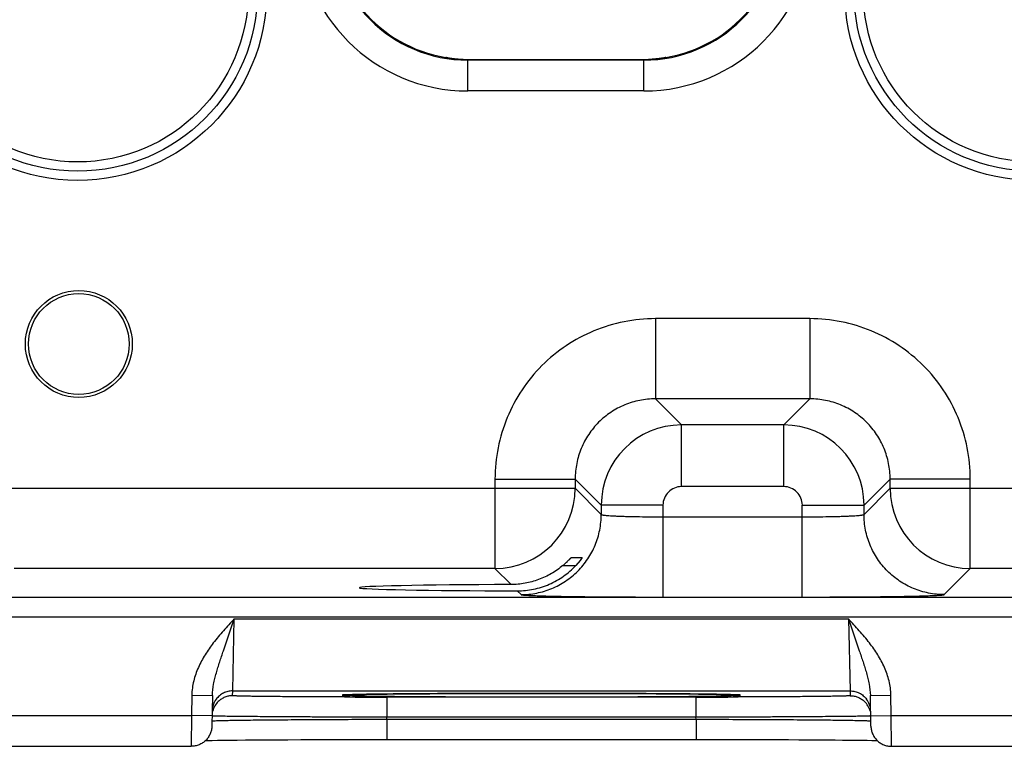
# Model space of a CAD drawing. Header units: inches. Extents: x 0 to 34, y 0 to 22.
# Tile 29 of 51: x 13.9 to 14.9, y 12.5 to 13.2. Entities that reach past the tile are written whole.
import ezdxf

# ---------------------------------------------------------------- set-up
doc = ezdxf.new("R2010")
doc.units = ezdxf.units.IN
doc.header["$LTSCALE"] = 1.87
doc.header["$MEASUREMENT"] = 0
doc.layers.get('0').update_dxf_attribs({"linetype": 'CONTINUOUS'})

msp = doc.modelspace()

# ---------------------------------------------------------------- linework, layer by layer
at = {"color": 7, "linetype": 'CONTINUOUS'}
for p, q in [((14.35826, 13.17271), (14.35826, 13.17271)), ((14.35826, 13.17271), (14.3583, 13.17266)), ((14.3583, 13.17266), (14.35869, 13.17253)), ((14.35869, 13.17253), (14.35965, 13.17233)), ((14.35987, 13.1723), (14.35952, 13.17237)), ((14.37516, 13.17069), (14.37981, 13.17061)), ((14.37981, 13.17061), (14.55081, 13.17061)), ((14.37981, 13.14007), (14.37981, 13.17061)), ((14.55081, 13.17006), (14.37981, 13.17006)), ((14.55081, 13.17061), (14.55545, 13.17069)), ((14.55081, 13.14007), (14.55081, 13.17061)), ((14.56571, 13.17151), (14.5643, 13.17134)), ((14.57092, 13.17232), (14.57164, 13.17247)), ((14.57164, 13.17247), (14.57192, 13.17253)), ((14.57192, 13.17253), (14.57231, 13.17266)), ((14.57231, 13.17266), (14.57235, 13.17271)), ((14.55081, 13.14007), (14.37981, 13.14007)), ((14.71246, 12.91868), (14.56215, 12.91868)), ((14.56215, 12.91868), (14.56215, 12.84069)), ((14.71246, 12.91868), (14.71246, 12.84069)), ((14.71247, 12.84069), (14.56215, 12.84069)), ((14.56215, 12.84069), (14.58752, 12.81532)), ((14.71247, 12.84069), (14.68709, 12.81532)), ((14.68709, 12.81532), (14.58752, 12.81532)), ((14.58752, 12.75533), (14.58752, 12.81532)), ((14.68709, 12.75533), (14.68709, 12.81532)), ((14.40618, 12.7627), (14.48416, 12.7627)), ((14.40618, 12.7627), (14.40618, 12.67569)), ((14.48416, 12.76271), (14.50953, 12.73734)), ((14.48416, 12.76271), (14.48416, 12.75368)), ((14.68709, 12.75533), (14.58752, 12.75533)), ((14.79045, 12.7627), (14.76508, 12.73734)), ((14.86844, 12.7627), (14.79045, 12.7627)), ((14.79045, 12.75368), (14.79045, 12.7627)), ((14.86844, 12.67569), (14.86844, 12.7627)), ((13.86045, 12.75368), (14.48416, 12.75368)), ((14.48416, 12.75368), (14.50953, 12.72831)), ((14.76508, 12.72831), (14.79045, 12.75368)), ((14.79045, 12.75368), (15.41416, 12.75368)), ((14.56952, 12.73734), (14.50953, 12.73734)), ((14.50953, 12.73734), (14.50953, 12.72831)), ((14.56952, 12.73734), (14.56952, 12.64796)), ((14.70509, 12.73734), (14.76508, 12.73734)), ((14.70509, 12.72594), (14.70509, 12.73734)), ((14.76508, 12.72831), (14.76508, 12.73734)), ((14.56952, 12.72594), (14.70509, 12.72594)), ((14.70509, 12.64796), (14.70509, 12.72594)), ((14.47229, 12.67869), (14.48477, 12.67869)), ((14.48059, 12.68655), (14.49094, 12.68655)), ((14.48887, 12.68353), (14.48477, 12.67869)), ((14.49094, 12.68655), (14.48887, 12.68353)), ((14.40618, 12.67569), (13.93844, 12.67569)), ((14.40618, 12.67569), (14.42178, 12.66009)), ((14.84307, 12.65032), (14.86844, 12.67569)), ((15.33618, 12.67569), (14.86844, 12.67569)), ((14.42789, 12.65398), (14.43155, 12.65032)), ((10.29972, 12.64787), (17.68999, 12.64787)), ((14.56952, 12.64796), (14.70509, 12.64796)), ((10.29972, 12.62886), (17.68999, 12.62886)), ((14.1421, 12.59568), (14.15264, 12.6267)), ((14.15107, 12.55671), (14.15264, 12.6267)), ((14.15264, 12.6267), (14.74997, 12.62671)), ((14.74998, 12.62671), (14.75155, 12.55671)), ((14.74998, 12.6267), (14.76052, 12.59568)), ((14.15099, 12.55203), (14.15107, 12.55671)), ((14.15107, 12.55671), (14.75155, 12.55671)), ((14.34276, 12.55396), (14.35284, 12.55402)), ((14.35284, 12.55402), (14.36349, 12.55407)), ((14.36349, 12.55407), (14.37469, 12.55412)), ((14.37469, 12.55412), (14.3864, 12.55416)), ((14.3864, 12.55416), (14.39859, 12.55419)), ((14.39859, 12.55419), (14.41121, 12.55422)), ((14.41121, 12.55422), (14.42421, 12.55424)), ((14.42421, 12.55424), (14.43754, 12.55425)), ((14.43754, 12.55425), (14.4522, 12.55426)), ((14.45131, 12.55426), (14.44995, 12.55426)), ((14.45424, 12.55426), (14.45131, 12.55426)), ((14.4522, 12.55426), (14.46613, 12.55425)), ((14.46613, 12.55425), (14.47978, 12.55424)), ((14.47978, 12.55424), (14.4931, 12.55422)), ((14.4931, 12.55422), (14.50601, 12.55419)), ((14.50601, 12.55419), (14.51847, 12.55415)), ((14.51847, 12.55415), (14.53042, 12.55411)), ((14.53042, 12.55411), (14.54182, 12.55406)), ((14.54182, 12.55406), (14.55264, 12.55401)), ((14.75155, 12.55671), (14.75163, 12.55203)), ((14.11134, 12.55257), (14.111, 12.53281)), ((14.11134, 12.55257), (14.13134, 12.55222)), ((14.13134, 12.55222), (14.13082, 12.52246)), ((14.26756, 12.5531), (14.26095, 12.55288)), ((14.26207, 12.55291), (14.26372, 12.55298)), ((14.26372, 12.55298), (14.26583, 12.55305)), ((14.26583, 12.55305), (14.26842, 12.55312)), ((14.26842, 12.55312), (14.27151, 12.55319)), ((14.27151, 12.55319), (14.2751, 12.55326)), ((14.2751, 12.55326), (14.27922, 12.55334)), ((14.27922, 12.55334), (14.2839, 12.55341)), ((14.2839, 12.55341), (14.28915, 12.55349)), ((14.28915, 12.55349), (14.29498, 12.55356)), ((14.29498, 12.55356), (14.30142, 12.55363)), ((14.60167, 12.55072), (14.30094, 12.55072)), ((14.30094, 12.55072), (14.30094, 12.53107)), ((14.30142, 12.55363), (14.30846, 12.55371)), ((14.30846, 12.55371), (14.31612, 12.55378)), ((14.31612, 12.55378), (14.32439, 12.55384)), ((14.32439, 12.55384), (14.33328, 12.55391)), ((14.33328, 12.55391), (14.34276, 12.55396)), ((14.55264, 12.55401), (14.56284, 12.55395)), ((14.56284, 12.55395), (14.57241, 12.55388)), ((14.57241, 12.55388), (14.58134, 12.55382)), ((14.58134, 12.55382), (14.58961, 12.55375)), ((14.58961, 12.55375), (14.59722, 12.55368)), ((14.59722, 12.55368), (14.60418, 12.5536)), ((14.60167, 12.55072), (14.60167, 12.53107)), ((14.60418, 12.5536), (14.61049, 12.55353)), ((14.61049, 12.55353), (14.61618, 12.55345)), ((14.61618, 12.55345), (14.62125, 12.55337)), ((14.62125, 12.55337), (14.62574, 12.5533)), ((14.62574, 12.5533), (14.62968, 12.55322)), ((14.62968, 12.55322), (14.63307, 12.55314)), ((14.63307, 12.55314), (14.63596, 12.55307)), ((14.64162, 12.55288), (14.63522, 12.5531)), ((14.63596, 12.55307), (14.63833, 12.553)), ((14.77128, 12.55222), (14.79128, 12.55257)), ((14.7718, 12.52246), (14.77128, 12.55222)), ((14.79162, 12.53281), (14.79128, 12.55257)), ((13.86162, 12.53281), (14.111, 12.53281)), ((14.111, 12.53281), (14.11082, 12.50281)), ((14.13099, 12.53246), (14.111, 12.53281)), ((14.13091, 12.52748), (14.13259, 12.52767)), ((14.30091, 12.52914), (14.30094, 12.53107)), ((14.30091, 12.52914), (14.6017, 12.52914)), ((14.30091, 12.52914), (14.30091, 12.50949)), ((14.60167, 12.53107), (14.30094, 12.53107)), ((14.6017, 12.52914), (14.60167, 12.53107)), ((14.60171, 12.52914), (14.60171, 12.50949)), ((14.77147, 12.52755), (14.77171, 12.52748)), ((14.77162, 12.53246), (14.79162, 12.53281)), ((14.79162, 12.53281), (15.041, 12.53281)), ((14.79179, 12.50281), (14.79162, 12.53281)), ((14.12439, 12.50844), (14.12705, 12.5085)), ((14.12705, 12.5085), (14.13126, 12.50858)), ((14.13126, 12.50858), (14.13617, 12.50866)), ((14.13617, 12.50866), (14.14181, 12.50874)), ((14.14181, 12.50874), (14.14825, 12.50882)), ((14.14825, 12.50882), (14.1555, 12.5089)), ((14.1555, 12.5089), (14.1636, 12.50898)), ((14.1636, 12.50898), (14.17258, 12.50905)), ((14.17258, 12.50905), (14.18245, 12.50913)), ((14.18245, 12.50913), (14.19322, 12.5092)), ((14.19322, 12.5092), (14.20486, 12.50926)), ((14.20486, 12.50926), (14.21736, 12.50932)), ((14.21736, 12.50932), (14.23068, 12.50937)), ((14.23068, 12.50937), (14.24477, 12.50942)), ((14.24477, 12.50942), (14.25955, 12.50945)), ((14.25955, 12.50945), (14.27495, 12.50948)), ((14.27495, 12.50948), (14.29086, 12.50949)), ((14.29086, 12.50949), (14.30091, 12.50949)), ((14.30091, 12.50949), (14.60813, 12.50949)), ((14.60813, 12.50949), (14.62116, 12.50948)), ((14.62116, 12.50948), (14.6339, 12.50947)), ((14.6339, 12.50947), (14.6463, 12.50944)), ((14.6463, 12.50944), (14.65832, 12.50942)), ((14.65832, 12.50942), (14.66992, 12.50938)), ((14.66992, 12.50938), (14.68106, 12.50934)), ((14.68106, 12.50934), (14.69171, 12.50929)), ((14.69171, 12.50929), (14.70185, 12.50924)), ((14.70185, 12.50924), (14.71146, 12.50919)), ((14.71146, 12.50919), (14.72052, 12.50913)), ((14.72052, 12.50913), (14.72902, 12.50906)), ((14.72902, 12.50906), (14.73695, 12.509)), ((14.73695, 12.509), (14.7443, 12.50893)), ((14.7443, 12.50893), (14.75109, 12.50886)), ((14.75109, 12.50886), (14.7573, 12.50878)), ((14.7573, 12.50878), (14.76294, 12.50871)), ((14.76294, 12.50871), (14.76801, 12.50863)), ((14.76801, 12.50863), (14.77253, 12.50856)), ((13.86179, 12.50281), (14.11082, 12.50281)), ((14.79179, 12.50281), (15.04082, 12.50281))]:
    msp.add_line(p, q, dxfattribs=at)
for points in [[(14.36541, 13.17145), (14.36407, 13.17162), (14.3629, 13.17178), (14.3619, 13.17194), (14.36106, 13.17208), (14.36039, 13.1722), (14.35987, 13.1723)], [(14.37516, 13.17069), (14.37441, 13.17072), (14.37234, 13.17082), (14.37039, 13.17096), (14.36857, 13.17111), (14.36691, 13.17128), (14.36541, 13.17145)], [(14.56104, 13.17102), (14.55921, 13.17088), (14.55727, 13.17077), (14.55545, 13.17069)], [(14.5643, 13.17134), (14.56274, 13.17118), (14.56104, 13.17102)], [(14.56904, 13.17199), (14.56808, 13.17184), (14.56697, 13.17168), (14.56571, 13.17151)], [(14.57123, 13.1724), (14.5712, 13.17239), (14.57094, 13.17233), (14.57046, 13.17224), (14.56983, 13.17212), (14.56904, 13.17199)], [(14.25984, 12.55279), (14.25983, 12.55279), (14.25989, 12.55279), (14.2601, 12.55281), (14.26042, 12.55283), (14.26086, 12.55285), (14.26141, 12.55288), (14.26207, 12.55291)], [(14.63833, 12.553), (14.6402, 12.55293), (14.64095, 12.55289), (14.64158, 12.55286), (14.64208, 12.55284), (14.64245, 12.55281), (14.6427, 12.55279), (14.64272, 12.55279)], [(14.77253, 12.50856), (14.77649, 12.50848), (14.77823, 12.50844)]]:
    msp.add_lwpolyline(points, dxfattribs=at)
for centre, radius in [((14.0003, 13.23705), 0.184), ((14.9303, 13.23705), 0.184), ((14.0003, 13.23705), 0.175), ((14.9303, 13.23705), 0.175), ((14.0003, 13.23705), 0.166), ((14.9303, 13.23705), 0.166), ((14.00143, 12.89404), 0.052), ((14.00143, 12.89404), 0.049)]:
    msp.add_circle(centre, radius, dxfattribs=at)
for centre, radius, start, end in [((14.37981, 13.30455), 0.16448, 180, 270), ((14.37981, 13.30455), 0.13449, 180, 270), ((14.37981, 13.30455), 0.13359, 180, 260.71935), ((14.55081, 13.30455), 0.16448, 270, 360), ((14.55081, 13.30455), 0.13449, 270, 360), ((14.55081, 13.30455), 0.13359, 279.28065, 360), ((14.35686, 13.16381), 0.00897, 73.21226, 80.73795), ((14.36833, 13.21647), 0.04498, 258.87599, 259.51524), ((14.37135, 13.23275), 0.06155, 259.50534, 260.356), ((14.37493, 13.25372), 0.08281, 260.34359, 261.86751), ((14.37691, 13.26703), 0.09627, 261.8207, 262.15349), ((14.37804, 13.27534), 0.10466, 262.16161, 263.97478), ((14.37896, 13.28377), 0.11314, 263.96194, 265.83868), ((14.37902, 13.28443), 0.11381, 265.83193, 266.11947), ((14.37922, 13.2874), 0.11678, 266.12162, 268.01011), ((14.37981, 13.30455), 0.13394, 268.01239, 270), ((14.55081, 13.30455), 0.13394, 270, 271.98761), ((14.55142, 13.28701), 0.11639, 271.98668, 273.95517), ((14.55161, 13.28425), 0.11362, 273.95562, 274.19577), ((14.55159, 13.28455), 0.11393, 274.19524, 276.03307), ((14.55238, 13.27695), 0.10628, 276.04085, 277.84679), ((14.55364, 13.26749), 0.09674, 277.87132, 278.17657), ((14.55506, 13.25773), 0.08688, 278.1646, 279.57776), ((14.55761, 13.24224), 0.07118, 279.6251, 279.88281), ((14.55919, 13.2332), 0.062, 279.87915, 280.47729), ((14.56173, 13.21942), 0.04799, 280.49106, 281.04175), ((14.5738, 13.16386), 0.00897, 99.28095, 106.68651), ((14.58754, 12.73731), 0.07801, 90.01564, 179.98436), ((14.68707, 12.73731), 0.07801, 0.01565, 89.98435), ((14.58752, 12.73734), 0.018, 89.99702, 180.00305), ((14.6871, 12.73734), 0.018, 359.99702, 90.00306), ((14.40615, 12.75371), 0.07802, 270.02093, 359.97907), ((14.86847, 12.75371), 0.07802, 180.02093, 269.97907), ((14.15107, 12.53671), 0.02, 143.39838, 178.99991), ((14.15097, 12.53204), 0.01998, 134.08349, 165.59505), ((14.30083, 29.31435), 16.76363, 269.859608, 270.000385), ((14.6022, 28.97818), 16.42746, 269.998175, 270.141654), ((14.75165, 12.53204), 0.01998, 14.53641, 45.92477), ((14.75155, 12.53671), 0.02, 1.00009, 36.60119)]:
    msp.add_arc(centre, radius, start, end, dxfattribs=at)
msp.add_ellipse((14.45131, 12.65704), major_axis=(0.17714, 0), ratio=0.017455, start_param=1.73829, end_param=4.579802, dxfattribs=at)
for points, knots in [([(14.56215, 12.91868), (14.55196, 12.91868), (14.53152, 12.91667), (14.50208, 12.90774), (14.47494, 12.89323), (14.45115, 12.87371), (14.43162, 12.84992), (14.41712, 12.82278), (14.40819, 12.79334), (14.40618, 12.7729), (14.40618, 12.7627)], [0, 0, 0, 0, 0.124999, 0.249996, 0.375, 0.5, 0.624999, 0.750004, 0.875, 1, 1, 1, 1]), ([(14.86844, 12.7627), (14.86844, 12.7729), (14.86643, 12.79334), (14.8575, 12.82278), (14.84299, 12.84992), (14.82347, 12.87371), (14.79968, 12.89323), (14.77254, 12.90774), (14.7431, 12.91667), (14.72266, 12.91868), (14.71246, 12.91868)], [0, 0, 0, 0, 0.124999, 0.249996, 0.375, 0.5, 0.624999, 0.750004, 0.875, 1, 1, 1, 1]), ([(14.56215, 12.84069), (14.55706, 12.84069), (14.54684, 12.83969), (14.53211, 12.83523), (14.51854, 12.82798), (14.50664, 12.81822), (14.49688, 12.80632), (14.48963, 12.79275), (14.48516, 12.77802), (14.48416, 12.7678), (14.48416, 12.76271)], [0, 0, 0, 0, 0.124991, 0.249986, 0.374994, 0.5, 0.625006, 0.750014, 0.875008, 1, 1, 1, 1]), ([(14.79045, 12.7627), (14.79045, 12.7678), (14.78945, 12.77802), (14.78499, 12.79274), (14.77774, 12.80632), (14.76798, 12.81822), (14.75608, 12.82798), (14.74251, 12.83523), (14.72778, 12.83969), (14.71756, 12.84069), (14.71247, 12.84069)], [0, 0, 0, 0, 0.124991, 0.249986, 0.374994, 0.5, 0.625006, 0.750014, 0.875008, 1, 1, 1, 1]), ([(14.43155, 12.65032), (14.43664, 12.65032), (14.44686, 12.65133), (14.46158, 12.6558), (14.47514, 12.66306), (14.48704, 12.67282), (14.4968, 12.68471), (14.50405, 12.69828), (14.50852, 12.713), (14.50953, 12.72322), (14.50953, 12.72831)], [0, 0, 0, 0, 0.12498, 0.249997, 0.374992, 0.5, 0.625008, 0.750003, 0.87502, 1, 1, 1, 1]), ([(14.50953, 12.72831), (14.50956, 12.72826), (14.50969, 12.72816), (14.50996, 12.72806), (14.51036, 12.72795), (14.51091, 12.72784), (14.51159, 12.72772), (14.51276, 12.72756), (14.51456, 12.72738), (14.51711, 12.72717), (14.52015, 12.72698), (14.52366, 12.72679), (14.52759, 12.72663), (14.53193, 12.72647), (14.53661, 12.72633), (14.54161, 12.72622), (14.54875, 12.72608), (14.55809, 12.72597), (14.56566, 12.72594), (14.56952, 12.72594)], [0, 0, 0, 0, 0.0028, 0.007574, 0.01454, 0.023754, 0.035221, 0.048925, 0.082952, 0.125555, 0.176356, 0.234882, 0.300599, 0.372887, 0.451078, 0.534436, 0.622179, 0.807467, 1, 1, 1, 1]), ([(14.70509, 12.72594), (14.70895, 12.72594), (14.71653, 12.72597), (14.72586, 12.72608), (14.73301, 12.72622), (14.738, 12.72633), (14.74269, 12.72647), (14.74702, 12.72663), (14.75096, 12.72679), (14.75446, 12.72698), (14.7575, 12.72717), (14.76005, 12.72738), (14.76185, 12.72756), (14.76303, 12.72772), (14.76371, 12.72784), (14.76425, 12.72795), (14.76466, 12.72806), (14.76493, 12.72816), (14.76506, 12.72826), (14.76508, 12.72831)], [0, 0, 0, 0, 0.192533, 0.377821, 0.465564, 0.548922, 0.627113, 0.699401, 0.765118, 0.823645, 0.874445, 0.917048, 0.951075, 0.964779, 0.976246, 0.98546, 0.992426, 0.9972, 1, 1, 1, 1]), ([(14.84307, 12.65032), (14.83798, 12.65032), (14.82776, 12.65133), (14.81304, 12.6558), (14.79947, 12.66306), (14.78758, 12.67282), (14.77782, 12.68471), (14.77056, 12.69828), (14.76609, 12.713), (14.76508, 12.72322), (14.76508, 12.72831)], [0, 0, 0, 0, 0.12498, 0.249997, 0.374992, 0.5, 0.625008, 0.750003, 0.87502, 1, 1, 1, 1]), ([(14.47229, 12.67869), (14.4688, 12.67573), (14.46127, 12.67042), (14.44878, 12.66454), (14.43548, 12.66093), (14.42633, 12.66011), (14.42178, 12.66009)], [0, 0, 0, 0, 0.249994, 0.500705, 0.751219, 1, 1, 1, 1]), ([(14.42789, 12.65398), (14.4332, 12.65397), (14.44387, 12.65504), (14.45918, 12.65989), (14.47314, 12.66778), (14.48118, 12.67482), (14.48477, 12.67869)], [0, 0, 0, 0, 0.250018, 0.500947, 0.751092, 1, 1, 1, 1]), ([(14.47229, 12.67869), (14.47279, 12.67911), (14.47377, 12.67996), (14.47519, 12.68125), (14.47632, 12.68231), (14.47717, 12.68314), (14.47776, 12.68372), (14.47832, 12.68428), (14.47883, 12.6848), (14.47929, 12.68527), (14.4797, 12.68568), (14.47999, 12.68599), (14.4802, 12.68619), (14.48032, 12.68631), (14.48042, 12.68641), (14.4805, 12.68648), (14.48055, 12.68652), (14.48058, 12.68655), (14.48059, 12.68655)], [0, 0, 0, 0, 0.172573, 0.340994, 0.502005, 0.578494, 0.651599, 0.720597, 0.784598, 0.842697, 0.893771, 0.93644, 0.954186, 0.969307, 0.981618, 0.99094, 0.997103, 1, 1, 1, 1]), ([(14.43155, 12.65032), (14.43157, 12.6503), (14.43167, 12.65025), (14.43185, 12.6502), (14.43211, 12.65014), (14.43245, 12.65008), (14.43288, 12.65003), (14.4336, 12.64995), (14.43471, 12.64985), (14.43627, 12.64974), (14.43815, 12.64962), (14.44034, 12.64952), (14.44283, 12.64941), (14.44562, 12.6493), (14.44992, 12.64916), (14.45598, 12.64899), (14.46404, 12.64881), (14.4731, 12.64864), (14.48306, 12.64848), (14.49384, 12.64835), (14.50534, 12.64823), (14.51743, 12.64813), (14.53002, 12.64805), (14.54744, 12.64798), (14.56065, 12.64796), (14.56952, 12.64796)], [0, 0, 0, 0, 0.000832, 0.002205, 0.004145, 0.006661, 0.009754, 0.013425, 0.0225, 0.03387, 0.047507, 0.063382, 0.081464, 0.101706, 0.124059, 0.174898, 0.2335, 0.29932, 0.371733, 0.450065, 0.533577, 0.621484, 0.712945, 0.807114, 1, 1, 1, 1]), ([(14.70509, 12.64796), (14.71397, 12.64796), (14.72718, 12.64798), (14.7446, 12.64805), (14.75718, 12.64813), (14.76928, 12.64823), (14.78077, 12.64835), (14.79155, 12.64848), (14.80152, 12.64864), (14.81057, 12.64881), (14.81864, 12.64899), (14.8247, 12.64916), (14.829, 12.6493), (14.83179, 12.64941), (14.83428, 12.64952), (14.83647, 12.64962), (14.83834, 12.64974), (14.83991, 12.64985), (14.84101, 12.64995), (14.84174, 12.65003), (14.84216, 12.65008), (14.8425, 12.65014), (14.84277, 12.6502), (14.84295, 12.65025), (14.84304, 12.6503), (14.84307, 12.65032)], [0, 0, 0, 0, 0.192886, 0.287055, 0.378516, 0.466423, 0.549935, 0.628267, 0.70068, 0.7665, 0.825102, 0.875941, 0.898294, 0.918536, 0.936618, 0.952493, 0.96613, 0.9775, 0.986575, 0.990246, 0.993339, 0.995855, 0.997795, 0.999168, 1, 1, 1, 1]), ([(14.15264, 12.6267), (14.14912, 12.62291), (14.14209, 12.6153), (14.13539, 12.60739), (14.13223, 12.60329)], [0, 0, 0, 0, 0.5, 1, 1, 1, 1]), ([(14.77039, 12.60329), (14.76723, 12.60739), (14.76053, 12.61531), (14.75349, 12.62291), (14.74997, 12.62671)], [0, 0, 0, 0, 0.49998, 1, 1, 1, 1]), ([(14.13223, 12.60329), (14.12939, 12.59961), (14.12401, 12.59201), (14.11735, 12.57972), (14.11271, 12.5665), (14.11142, 12.55721), (14.11134, 12.55257)], [0, 0, 0, 0, 0.250046, 0.500097, 0.750079, 1, 1, 1, 1]), ([(14.79128, 12.55257), (14.79119, 12.55721), (14.7899, 12.5665), (14.78526, 12.57972), (14.7786, 12.59201), (14.77322, 12.59961), (14.77039, 12.60329)], [0, 0, 0, 0, 0.249921, 0.499902, 0.749954, 1, 1, 1, 1]), ([(14.13134, 12.55222), (14.1314, 12.55594), (14.13212, 12.5615), (14.13373, 12.56875), (14.13517, 12.57414), (14.13677, 12.5795), (14.13906, 12.58669), (14.14087, 12.59208), (14.1421, 12.59568)], [0, 0, 0, 0, 0.248242, 0.372, 0.495964, 0.620489, 0.745898, 1, 1, 1, 1]), ([(14.76052, 12.59568), (14.76174, 12.59208), (14.76355, 12.58669), (14.76585, 12.5795), (14.76745, 12.57414), (14.76889, 12.56875), (14.7705, 12.5615), (14.77121, 12.55594), (14.77128, 12.55222)], [0, 0, 0, 0, 0.254102, 0.379513, 0.504038, 0.628001, 0.751758, 1, 1, 1, 1]), ([(14.15107, 12.55671), (14.14952, 12.55671), (14.14641, 12.55634), (14.142, 12.55474), (14.13808, 12.55216), (14.13594, 12.54988), (14.13501, 12.54863)], [0, 0, 0, 0, 0.249896, 0.50005, 0.749994, 1, 1, 1, 1]), ([(14.44995, 12.55426), (14.43025, 12.55425), (14.40131, 12.55422), (14.36383, 12.55408), (14.33843, 12.55395), (14.31575, 12.55378), (14.29632, 12.55359), (14.28062, 12.55338), (14.27145, 12.5532), (14.26756, 12.5531)], [0, 0, 0, 0, 0.323995, 0.476, 0.616391, 0.741779, 0.849146, 0.935914, 1, 1, 1, 1]), ([(14.63522, 12.5531), (14.63137, 12.5532), (14.6223, 12.55337), (14.60675, 12.55359), (14.58751, 12.55378), (14.56501, 12.55394), (14.53981, 12.55408), (14.50259, 12.55421), (14.47383, 12.55425), (14.45424, 12.55426)], [0, 0, 0, 0, 0.063863, 0.150435, 0.257646, 0.38293, 0.523286, 0.675365, 1, 1, 1, 1]), ([(14.75155, 12.55671), (14.7531, 12.55671), (14.75621, 12.55634), (14.76061, 12.55474), (14.76453, 12.55216), (14.76668, 12.54988), (14.7676, 12.54863)], [0, 0, 0, 0, 0.249896, 0.50005, 0.749994, 1, 1, 1, 1]), ([(14.15099, 12.55203), (14.14971, 12.55203), (14.14714, 12.55178), (14.14343, 12.55068), (14.14, 12.54889), (14.13799, 12.54728), (14.13707, 12.54639)], [0, 0, 0, 0, 0.2498, 0.500054, 0.750021, 1, 1, 1, 1]), ([(14.25975, 12.55077), (14.2522, 12.55079), (14.24106, 12.55082), (14.22651, 12.55089), (14.21627, 12.55095), (14.20659, 12.55101), (14.19753, 12.55108), (14.18914, 12.55115), (14.18147, 12.55123), (14.17459, 12.55132), (14.16937, 12.5514), (14.16561, 12.55146), (14.16312, 12.55151), (14.16085, 12.55156), (14.15882, 12.55161), (14.15701, 12.55166), (14.15544, 12.55171), (14.15411, 12.55176), (14.15315, 12.5518), (14.1525, 12.55184), (14.1521, 12.55187), (14.15177, 12.55189), (14.15149, 12.55192), (14.15128, 12.55194), (14.15112, 12.55197), (14.15104, 12.55199), (14.15099, 12.55201), (14.15099, 12.55203)], [0, 0, 0, 0, 0.208316, 0.307068, 0.401344, 0.490528, 0.574041, 0.651335, 0.721909, 0.7853, 0.8411, 0.866035, 0.888938, 0.909775, 0.928513, 0.945117, 0.959562, 0.971827, 0.981892, 0.986093, 0.989738, 0.992827, 0.995359, 0.997335, 0.998756, 0.999631, 1, 1, 1, 1]), ([(14.26095, 12.55288), (14.26048, 12.55286), (14.25982, 12.55282), (14.25901, 12.55277), (14.25855, 12.55273), (14.25822, 12.5527), (14.25801, 12.55268), (14.25788, 12.55266), (14.25778, 12.55264), (14.2577, 12.55262), (14.25765, 12.5526), (14.25761, 12.55259), (14.2576, 12.55256), (14.25763, 12.55254), (14.25767, 12.55252), (14.25774, 12.5525), (14.25783, 12.55248), (14.25794, 12.55247), (14.25808, 12.55245), (14.25831, 12.55242), (14.25865, 12.55239), (14.25914, 12.55235), (14.25973, 12.55231), (14.26015, 12.55229), (14.26037, 12.55228)], [0, 0, 0, 0, 0.227698, 0.318601, 0.394178, 0.454425, 0.478805, 0.499363, 0.516111, 0.529078, 0.53833, 0.544068, 0.547267, 0.551458, 0.558871, 0.56993, 0.584746, 0.603361, 0.625794, 0.652053, 0.716064, 0.795401, 0.890053, 1, 1, 1, 1]), ([(14.26037, 12.55228), (14.26157, 12.55222), (14.26444, 12.55211), (14.26945, 12.55198), (14.27586, 12.55184), (14.28704, 12.55166), (14.30404, 12.55146), (14.32769, 12.55125), (14.35513, 12.55109), (14.38551, 12.55097), (14.4179, 12.55089), (14.44006, 12.55088), (14.45131, 12.55088)], [0, 0, 0, 0, 0.018807, 0.04513, 0.078775, 0.11948, 0.220782, 0.34594, 0.491124, 0.651875, 0.823245, 1, 1, 1, 1]), ([(14.45131, 12.55088), (14.47111, 12.55088), (14.5002, 12.55091), (14.5379, 12.55105), (14.56348, 12.55118), (14.58634, 12.55134), (14.60593, 12.55154), (14.62176, 12.55175), (14.63102, 12.55193), (14.63495, 12.55203)], [0, 0, 0, 0, 0.323409, 0.475326, 0.615744, 0.741251, 0.848792, 0.935746, 1, 1, 1, 1]), ([(14.63495, 12.55203), (14.63614, 12.55206), (14.63782, 12.55211), (14.63994, 12.55218), (14.64124, 12.55223), (14.64235, 12.55228), (14.64326, 12.55234), (14.64398, 12.55239), (14.6445, 12.55244), (14.64481, 12.55248), (14.64496, 12.55252), (14.645, 12.55254), (14.64501, 12.55256), (14.64501, 12.55257), (14.645, 12.55259), (14.64497, 12.5526), (14.64493, 12.55261), (14.64489, 12.55263), (14.6448, 12.55265), (14.64465, 12.55267), (14.64444, 12.5527), (14.64418, 12.55272), (14.64387, 12.55275), (14.64337, 12.55279), (14.64261, 12.55283), (14.64197, 12.55286), (14.64162, 12.55288)], [0, 0, 0, 0, 0.263361, 0.373928, 0.470273, 0.552286, 0.619872, 0.67299, 0.711627, 0.735812, 0.742562, 0.744667, 0.746036, 0.747035, 0.748375, 0.750442, 0.753343, 0.757115, 0.761774, 0.773781, 0.789396, 0.808628, 0.831481, 0.857954, 0.921755, 1, 1, 1, 1]), ([(14.75163, 12.55203), (14.75163, 12.55201), (14.75157, 12.55199), (14.75149, 12.55197), (14.75133, 12.55194), (14.75112, 12.55192), (14.75085, 12.55189), (14.75051, 12.55187), (14.75011, 12.55184), (14.74947, 12.5518), (14.7485, 12.55176), (14.74717, 12.55171), (14.7456, 12.55166), (14.74379, 12.55161), (14.74176, 12.55156), (14.73949, 12.55151), (14.737, 12.55146), (14.73324, 12.5514), (14.72801, 12.55132), (14.72112, 12.55123), (14.71346, 12.55115), (14.70506, 12.55108), (14.69599, 12.55101), (14.68631, 12.55095), (14.67607, 12.55089), (14.66151, 12.55082), (14.65037, 12.55079), (14.64281, 12.55077)], [0, 0, 0, 0, 0.00037, 0.001244, 0.002666, 0.004642, 0.007174, 0.010262, 0.013907, 0.018109, 0.028174, 0.04044, 0.054886, 0.071491, 0.09023, 0.111068, 0.133973, 0.15891, 0.214712, 0.278106, 0.348683, 0.425979, 0.509493, 0.598676, 0.69295, 0.791698, 1, 1, 1, 1]), ([(14.75163, 12.55203), (14.75291, 12.55203), (14.75548, 12.55178), (14.75918, 12.55068), (14.76261, 12.54889), (14.76462, 12.54728), (14.76554, 12.54639)], [0, 0, 0, 0, 0.2498, 0.500054, 0.750021, 1, 1, 1, 1]), ([(14.30094, 12.53107), (14.28989, 12.53109), (14.27344, 12.53113), (14.25176, 12.53121), (14.2361, 12.53127), (14.22107, 12.53134), (14.20681, 12.53142), (14.19346, 12.5315), (14.18114, 12.53159), (14.16998, 12.53168), (14.16144, 12.53176), (14.15527, 12.53183), (14.15117, 12.53188), (14.14742, 12.53193), (14.14404, 12.53198), (14.14105, 12.53203), (14.13843, 12.53208), (14.1365, 12.53212), (14.13515, 12.53216), (14.13429, 12.53218), (14.13352, 12.53221), (14.13286, 12.53223), (14.1323, 12.53226), (14.13184, 12.53228), (14.13152, 12.5323), (14.13132, 12.53232), (14.1312, 12.53233), (14.13111, 12.53234), (14.13105, 12.53235), (14.13101, 12.53236), (14.13099, 12.53237), (14.13099, 12.53238)], [0, 0, 0, 0, 0.195101, 0.290295, 0.382696, 0.471416, 0.555592, 0.634414, 0.707125, 0.773021, 0.831471, 0.857724, 0.881912, 0.903973, 0.923856, 0.941515, 0.956906, 0.96999, 0.975658, 0.98074, 0.985231, 0.989129, 0.99243, 0.995135, 0.997241, 0.99807, 0.99875, 0.999281, 0.999663, 0.999898, 1, 1, 1, 1]), ([(14.13259, 12.52767), (14.13352, 12.52772), (14.13583, 12.52781), (14.13994, 12.52793), (14.14534, 12.52805), (14.15198, 12.52816), (14.15981, 12.52828), (14.17243, 12.52843), (14.19064, 12.52861), (14.21498, 12.52879), (14.24206, 12.52895), (14.27101, 12.52907), (14.29084, 12.52912), (14.30091, 12.52914)], [0, 0, 0, 0, 0.016656, 0.041156, 0.073312, 0.112863, 0.159498, 0.212841, 0.337898, 0.484054, 0.64665, 0.820478, 1, 1, 1, 1]), ([(14.77162, 12.53238), (14.77162, 12.53237), (14.7716, 12.53236), (14.77157, 12.53235), (14.7715, 12.53234), (14.77141, 12.53233), (14.7713, 12.53232), (14.77109, 12.5323), (14.77077, 12.53228), (14.77032, 12.53226), (14.76975, 12.53223), (14.76909, 12.53221), (14.76833, 12.53218), (14.76747, 12.53216), (14.76612, 12.53212), (14.76418, 12.53208), (14.76157, 12.53203), (14.75857, 12.53198), (14.75519, 12.53193), (14.75145, 12.53188), (14.74734, 12.53183), (14.74117, 12.53176), (14.73264, 12.53168), (14.72148, 12.53159), (14.70916, 12.5315), (14.6958, 12.53142), (14.68154, 12.53134), (14.66651, 12.53127), (14.65086, 12.53121), (14.62917, 12.53113), (14.61273, 12.53109), (14.60167, 12.53107)], [0, 0, 0, 0, 0.000102, 0.000337, 0.00072, 0.00125, 0.00193, 0.002759, 0.004866, 0.00757, 0.010871, 0.014769, 0.01926, 0.024341, 0.03001, 0.043094, 0.058484, 0.076143, 0.096026, 0.118088, 0.142275, 0.168528, 0.226978, 0.292874, 0.365585, 0.444407, 0.528583, 0.617303, 0.709704, 0.804899, 1, 1, 1, 1]), ([(14.6017, 12.52914), (14.61239, 12.52912), (14.63338, 12.52906), (14.66392, 12.52893), (14.68817, 12.52879), (14.70617, 12.52865), (14.71835, 12.52855), (14.72948, 12.52844), (14.73945, 12.52832), (14.74819, 12.5282), (14.75561, 12.52808), (14.76094, 12.52797), (14.76449, 12.52788), (14.76661, 12.52781), (14.76836, 12.52775), (14.76974, 12.52769), (14.77073, 12.52763), (14.77127, 12.52758), (14.77147, 12.52755)], [0, 0, 0, 0, 0.188821, 0.370894, 0.539681, 0.617163, 0.689093, 0.754823, 0.813768, 0.86539, 0.909231, 0.944891, 0.959552, 0.972052, 0.982367, 0.990474, 0.996354, 1, 1, 1, 1]), ([(14.13082, 12.52246), (14.13079, 12.52117), (14.1305, 12.51859), (14.12931, 12.51487), (14.12743, 12.51145), (14.12493, 12.50846), (14.12189, 12.50601), (14.11844, 12.50418), (14.1147, 12.50307), (14.11211, 12.50281), (14.11082, 12.50281)], [0, 0, 0, 0, 0.124899, 0.250022, 0.375002, 0.499994, 0.624987, 0.74997, 0.875096, 1, 1, 1, 1]), ([(14.7718, 12.52246), (14.77182, 12.52117), (14.77212, 12.51859), (14.7733, 12.51487), (14.77518, 12.51145), (14.77769, 12.50846), (14.78072, 12.50601), (14.78417, 12.50418), (14.78791, 12.50307), (14.7905, 12.50281), (14.79179, 12.50281)], [0, 0, 0, 0, 0.124899, 0.250022, 0.375002, 0.499994, 0.624987, 0.74997, 0.875096, 1, 1, 1, 1])]:
    msp.add_open_spline(points, degree=3, knots=knots, dxfattribs=at)

doc.saveas('drawing.dxf')
